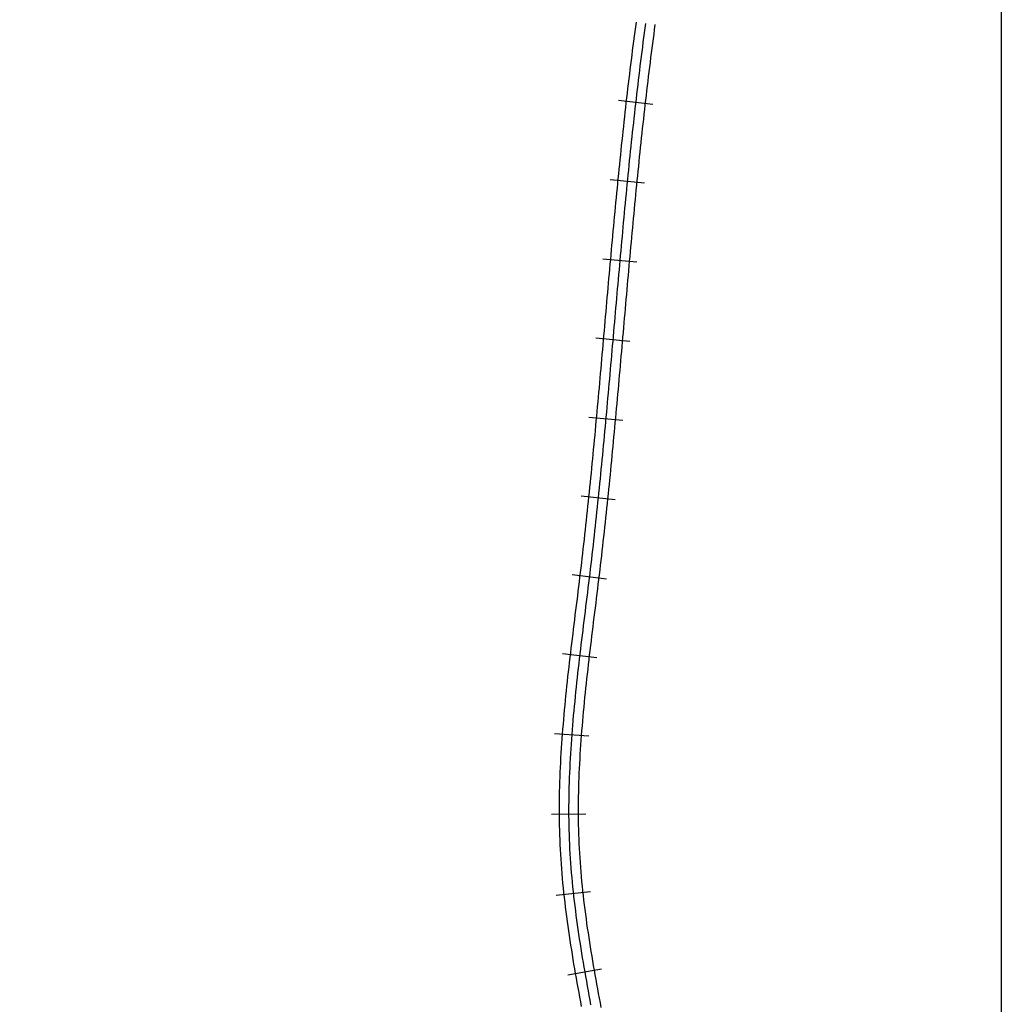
# Model space of a CAD drawing. Header units: millimetres. Extents: x 0 to 1548, y -121 to 1849.
# Tile 4 of 22: x 279 to 588, y 392 to 702. Entities that reach past the tile are written whole.
import ezdxf

# ---------------------------------------------------------------- set-up
doc = ezdxf.new("R2010")
doc.units = ezdxf.units.MM
for name, color, linetype in [('CUT_25', 2, 'Continuous'), ('FRAME', 8, 'Continuous'), ('NEON_BOTTLE', 3, 'Continuous'), ('TUBE_6MM', 9, 'Continuous')]:
    doc.layers.add(name, color=color, linetype=linetype)

msp = doc.modelspace()

# ---------------------------------------------------------------- linework, layer by layer
at = {"layer": 'CUT_25'}
for p, q in [((467.58, 676.2), (478.31, 674.97)), ((464.93, 651.26), (475.68, 650.2)), ((462.59, 626.32), (473.34, 625.36)), ((460.39, 601.41), (471.15, 600.46)), ((458.16, 576.53), (468.92, 575.54)), ((455.75, 551.71), (466.5, 550.59)), ((452.99, 526.95), (463.72, 525.66)), ((449.96, 502.12), (460.68, 500.86)), ((447.44, 477.02), (458.21, 476.22)), ((446.46, 451.62), (457.26, 451.66)), ((447.95, 426.11), (458.68, 427.28)), ((451.58, 401.02), (462.22, 402.89))]:
    msp.add_line(p, q, dxfattribs=at)
at = {"layer": 'FRAME'}
msp.add_lwpolyline([(588, 0), (496.12, 0), (294, 0), (91.88, 0), (0, 0), (0, 288.86), (0, 924.35), (0, 1559.83), (0, 1848.69), (91.88, 1848.69), (294, 1848.69), (496.12, 1848.69), (588, 1848.69), (588, 1559.83), (588, 924.35), (588, 288.86), (588, 0)], dxfattribs=at)
at = {"layer": 'NEON_BOTTLE'}
msp.add_lwpolyline([(476.04, 700.4), (475.84, 698.91), (475.64, 697.42), (475.44, 695.94), (475.24, 694.45), (475.05, 692.96), (474.86, 691.47), (474.67, 689.99), (474.48, 688.5), (474.3, 687.01), (474.12, 685.52), (473.93, 684.03), (473.76, 682.54), (473.58, 681.05), (473.4, 679.56), (473.23, 678.07), (473.06, 676.58), (472.88, 675.09), (472.72, 673.6), (472.55, 672.11), (472.38, 670.62), (472.22, 669.13), (472.05, 667.64), (471.89, 666.15), (471.73, 664.66), (471.57, 663.16), (471.42, 661.67), (471.26, 660.18), (471.11, 658.69), (470.95, 657.2), (470.8, 655.7), (470.65, 654.21), (470.5, 652.72), (470.35, 651.23), (470.21, 649.73), (470.06, 648.24), (469.91, 646.75), (469.77, 645.25), (469.63, 643.76), (469.48, 642.27), (469.34, 640.77), (469.2, 639.28), (469.06, 637.79), (468.92, 636.29), (468.78, 634.8), (468.65, 633.31), (468.51, 631.81), (468.37, 630.32), (468.24, 628.83), (468.1, 627.33), (467.97, 625.84), (467.83, 624.34), (467.7, 622.85), (467.56, 621.36), (467.43, 619.86), (467.3, 618.37), (467.17, 616.87), (467.04, 615.38), (466.9, 613.89), (466.77, 612.39), (466.64, 610.9), (466.51, 609.4), (466.38, 607.91), (466.25, 606.41), (466.12, 604.92), (465.99, 603.43), (465.85, 601.93), (465.72, 600.44), (465.59, 598.94), (465.46, 597.45), (465.33, 595.95), (465.2, 594.46), (465.07, 592.97), (464.93, 591.47), (464.8, 589.98), (464.67, 588.48), (464.53, 586.99), (464.4, 585.5), (464.27, 584), (464.13, 582.51), (464, 581.01), (463.86, 579.52), (463.72, 578.03), (463.59, 576.53), (463.45, 575.04), (463.31, 573.54), (463.17, 572.05), (463.03, 570.56), (462.89, 569.06), (462.75, 567.57), (462.61, 566.08), (462.46, 564.58), (462.32, 563.09), (462.17, 561.6), (462.03, 560.11), (461.88, 558.61), (461.73, 557.12), (461.58, 555.63), (461.43, 554.14), (461.28, 552.64), (461.13, 551.15), (460.97, 549.66), (460.81, 548.17), (460.66, 546.68), (460.5, 545.18), (460.34, 543.69), (460.18, 542.2), (460.01, 540.71), (459.85, 539.22), (459.68, 537.73), (459.52, 536.24), (459.35, 534.75), (459.18, 533.26), (459, 531.77), (458.83, 530.28), (458.65, 528.79), (458.48, 527.3), (458.3, 525.81), (458.12, 524.32), (457.93, 522.83), (457.75, 521.34), (457.57, 519.85), (457.38, 518.37), (457.2, 516.88), (457.01, 515.39), (456.83, 513.9), (456.64, 512.41), (456.46, 510.92), (456.28, 509.43), (456.1, 507.94), (455.91, 506.46), (455.73, 504.97), (455.56, 503.48), (455.38, 501.99), (455.2, 500.5), (455.03, 499.01), (454.86, 497.52), (454.69, 496.03), (454.53, 494.54), (454.36, 493.04), (454.2, 491.55), (454.05, 490.06), (453.9, 488.57), (453.75, 487.08), (453.6, 485.58), (453.46, 484.09), (453.32, 482.6), (453.19, 481.1), (453.07, 479.61), (452.94, 478.11), (452.83, 476.62), (452.72, 475.12), (452.61, 473.62), (452.51, 472.13), (452.42, 470.63), (452.33, 469.13), (452.25, 467.64), (452.18, 466.14), (452.11, 464.64), (452.05, 463.14), (452, 461.64), (451.95, 460.14), (451.92, 458.64), (451.89, 457.14), (451.87, 455.64), (451.86, 454.14), (451.85, 452.64), (451.86, 451.14), (451.87, 449.64), (451.9, 448.14), (451.93, 446.64), (451.98, 445.14), (452.03, 443.65), (452.1, 442.15), (452.17, 440.65), (452.26, 439.15), (452.35, 437.65), (452.45, 436.16), (452.57, 434.66), (452.69, 433.17), (452.82, 431.67), (452.96, 430.18), (453.1, 428.69), (453.26, 427.19), (453.42, 425.7), (453.59, 424.21), (453.77, 422.72), (453.96, 421.23), (454.15, 419.75), (454.35, 418.26), (454.55, 416.77), (454.76, 415.29), (454.98, 413.8), (455.2, 412.32), (455.43, 410.84), (455.66, 409.36), (455.9, 407.88), (456.14, 406.4), (456.39, 404.92), (456.64, 403.44), (456.9, 401.96), (457.16, 400.48), (457.42, 399.01), (457.69, 397.53), (457.96, 396.05), (458.23, 394.58), (458.51, 393.1), (458.78, 391.63)], dxfattribs=at)
at = {"layer": 'TUBE_6MM'}
for points in [[(473.06, 700.8), (472.86, 699.31), (472.66, 697.82), (472.46, 696.33), (472.27, 694.84), (472.08, 693.34), (471.88, 691.85), (471.69, 690.36), (471.51, 688.87), (471.32, 687.38), (471.14, 685.88), (470.96, 684.39), (470.78, 682.9), (470.6, 681.41), (470.42, 679.91), (470.25, 678.42), (470.07, 676.93), (469.9, 675.43), (469.73, 673.94), (469.57, 672.44), (469.4, 670.95), (469.24, 669.46), (469.07, 667.96), (468.91, 666.47), (468.75, 664.97), (468.59, 663.48), (468.43, 661.99), (468.28, 660.49), (468.12, 659), (467.97, 657.5), (467.82, 656.01), (467.67, 654.51), (467.52, 653.02), (467.37, 651.52), (467.22, 650.03), (467.07, 648.53), (466.93, 647.04), (466.78, 645.54), (466.64, 644.05), (466.5, 642.55), (466.35, 641.06), (466.21, 639.56), (466.07, 638.07), (465.93, 636.57), (465.8, 635.08), (465.66, 633.58), (465.52, 632.09), (465.38, 630.59), (465.25, 629.1), (465.11, 627.6), (464.98, 626.11), (464.84, 624.61), (464.71, 623.12), (464.58, 621.62), (464.44, 620.13), (464.31, 618.63), (464.18, 617.14), (464.05, 615.64), (463.92, 614.15), (463.78, 612.65), (463.65, 611.16), (463.52, 609.66), (463.39, 608.17), (463.26, 606.68), (463.13, 605.18), (463, 603.69), (462.87, 602.19), (462.74, 600.7), (462.6, 599.21), (462.47, 597.71), (462.34, 596.22), (462.21, 594.72), (462.08, 593.23), (461.95, 591.74), (461.81, 590.24), (461.68, 588.75), (461.55, 587.26), (461.41, 585.76), (461.28, 584.27), (461.14, 582.78), (461.01, 581.28), (460.87, 579.79), (460.74, 578.3), (460.6, 576.81), (460.46, 575.31), (460.32, 573.82), (460.19, 572.33), (460.05, 570.84), (459.9, 569.35), (459.76, 567.86), (459.62, 566.36), (459.48, 564.87), (459.33, 563.38), (459.19, 561.89), (459.04, 560.4), (458.89, 558.91), (458.75, 557.42), (458.6, 555.93), (458.45, 554.44), (458.29, 552.95), (458.14, 551.46), (457.99, 549.97), (457.83, 548.48), (457.67, 546.99), (457.52, 545.5), (457.36, 544.01), (457.19, 542.53), (457.03, 541.04), (456.87, 539.55), (456.7, 538.06), (456.53, 536.57), (456.37, 535.09), (456.2, 533.6), (456.02, 532.11), (455.85, 530.63), (455.67, 529.14), (455.5, 527.66), (455.32, 526.17), (455.14, 524.68), (454.96, 523.2), (454.77, 521.71), (454.59, 520.22), (454.41, 518.73), (454.22, 517.25), (454.04, 515.76), (453.85, 514.27), (453.67, 512.78), (453.48, 511.29), (453.3, 509.8), (453.12, 508.31), (452.94, 506.82), (452.76, 505.32), (452.58, 503.83), (452.4, 502.34), (452.22, 500.85), (452.05, 499.35), (451.88, 497.86), (451.71, 496.36), (451.54, 494.86), (451.38, 493.37), (451.22, 491.87), (451.06, 490.37), (450.91, 488.87), (450.76, 487.37), (450.62, 485.87), (450.47, 484.37), (450.34, 482.86), (450.2, 481.36), (450.08, 479.86), (449.95, 478.35), (449.84, 476.84), (449.72, 475.34), (449.62, 473.83), (449.52, 472.32), (449.42, 470.81), (449.34, 469.3), (449.25, 467.79), (449.18, 466.28), (449.11, 464.77), (449.05, 463.25), (449, 461.74), (448.95, 460.22), (448.92, 458.71), (448.89, 457.19), (448.87, 455.67), (448.86, 454.16), (448.85, 452.64), (448.86, 451.12), (448.87, 449.6), (448.9, 448.08), (448.93, 446.56), (448.98, 445.05), (449.03, 443.53), (449.1, 442.01), (449.18, 440.49), (449.26, 438.97), (449.36, 437.46), (449.46, 435.94), (449.58, 434.43), (449.7, 432.91), (449.83, 431.4), (449.97, 429.89), (450.12, 428.38), (450.28, 426.88), (450.44, 425.37), (450.61, 423.86), (450.79, 422.36), (450.98, 420.86), (451.17, 419.36), (451.37, 417.86), (451.58, 416.36), (451.79, 414.86), (452.01, 413.37), (452.23, 411.87), (452.46, 410.38), (452.7, 408.89), (452.94, 407.4), (453.18, 405.91), (453.43, 404.42), (453.68, 402.93), (453.94, 401.44), (454.2, 399.96), (454.47, 398.48), (454.74, 396.99), (455.01, 395.51), (455.28, 394.03), (455.56, 392.55), (455.84, 391.07)], [(479.01, 699.99), (478.81, 698.51), (478.61, 697.03), (478.41, 695.54), (478.22, 694.06), (478.03, 692.58), (477.84, 691.09), (477.65, 689.61), (477.46, 688.12), (477.28, 686.64), (477.09, 685.16), (476.91, 683.67), (476.73, 682.18), (476.56, 680.7), (476.38, 679.21), (476.21, 677.73), (476.04, 676.24), (475.86, 674.75), (475.7, 673.26), (475.53, 671.78), (475.36, 670.29), (475.2, 668.8), (475.04, 667.31), (474.88, 665.83), (474.72, 664.34), (474.56, 662.85), (474.4, 661.36), (474.25, 659.87), (474.09, 658.38), (473.94, 656.89), (473.79, 655.4), (473.64, 653.91), (473.49, 652.42), (473.34, 650.93), (473.19, 649.44), (473.04, 647.95), (472.9, 646.46), (472.76, 644.97), (472.61, 643.48), (472.47, 641.98), (472.33, 640.49), (472.19, 639), (472.05, 637.51), (471.91, 636.02), (471.77, 634.52), (471.63, 633.03), (471.5, 631.54), (471.36, 630.05), (471.22, 628.55), (471.09, 627.06), (470.95, 625.57), (470.82, 624.08), (470.69, 622.58), (470.55, 621.09), (470.42, 619.6), (470.29, 618.1), (470.16, 616.61), (470.02, 615.12), (469.89, 613.62), (469.76, 612.13), (469.63, 610.63), (469.5, 609.14), (469.37, 607.65), (469.24, 606.15), (469.11, 604.66), (468.97, 603.16), (468.84, 601.67), (468.71, 600.17), (468.58, 598.68), (468.45, 597.19), (468.32, 595.69), (468.19, 594.2), (468.05, 592.7), (467.92, 591.21), (467.79, 589.71), (467.66, 588.22), (467.52, 586.72), (467.39, 585.23), (467.25, 583.73), (467.12, 582.24), (466.98, 580.74), (466.85, 579.25), (466.71, 577.75), (466.58, 576.26), (466.44, 574.76), (466.3, 573.27), (466.16, 571.77), (466.02, 570.28), (465.88, 568.78), (465.74, 567.29), (465.59, 565.79), (465.45, 564.3), (465.31, 562.8), (465.16, 561.31), (465.01, 559.81), (464.87, 558.32), (464.72, 556.82), (464.57, 555.33), (464.42, 553.83), (464.26, 552.34), (464.11, 550.84), (463.95, 549.35), (463.8, 547.85), (463.64, 546.36), (463.48, 544.87), (463.32, 543.37), (463.16, 541.88), (463, 540.38), (462.83, 538.89), (462.66, 537.4), (462.5, 535.9), (462.33, 534.41), (462.16, 532.91), (461.98, 531.42), (461.81, 529.93), (461.63, 528.43), (461.45, 526.94), (461.27, 525.45), (461.09, 523.96), (460.91, 522.47), (460.73, 520.98), (460.54, 519.49), (460.36, 518), (460.18, 516.51), (459.99, 515.02), (459.81, 513.53), (459.62, 512.04), (459.44, 510.55), (459.26, 509.07), (459.07, 507.58), (458.89, 506.09), (458.71, 504.61), (458.53, 503.12), (458.36, 501.64), (458.18, 500.15), (458.01, 498.66), (457.84, 497.18), (457.67, 495.69), (457.51, 494.21), (457.35, 492.72), (457.19, 491.24), (457.03, 489.75), (456.88, 488.27), (456.73, 486.78), (456.59, 485.3), (456.45, 483.81), (456.31, 482.33), (456.18, 480.84), (456.06, 479.36), (455.93, 477.87), (455.82, 476.39), (455.71, 474.9), (455.6, 473.42), (455.51, 471.94), (455.41, 470.45), (455.33, 468.97), (455.25, 467.48), (455.17, 466), (455.11, 464.51), (455.05, 463.03), (455, 461.54), (454.95, 460.06), (454.92, 458.58), (454.89, 457.09), (454.87, 455.61), (454.86, 454.13), (454.85, 452.65), (454.86, 451.16), (454.87, 449.68), (454.9, 448.2), (454.93, 446.72), (454.98, 445.24), (455.03, 443.76), (455.09, 442.29), (455.17, 440.81), (455.25, 439.33), (455.34, 437.85), (455.45, 436.37), (455.56, 434.9), (455.68, 433.42), (455.81, 431.94), (455.94, 430.46), (456.09, 428.99), (456.24, 427.51), (456.4, 426.04), (456.57, 424.56), (456.75, 423.09), (456.93, 421.61), (457.12, 420.14), (457.32, 418.66), (457.52, 417.19), (457.73, 415.72), (457.95, 414.24), (458.17, 412.77), (458.39, 411.3), (458.62, 409.83), (458.86, 408.36), (459.1, 406.89), (459.35, 405.42), (459.6, 403.94), (459.85, 402.47), (460.11, 401.01), (460.37, 399.54), (460.64, 398.07), (460.91, 396.6), (461.18, 395.13), (461.45, 393.66), (461.73, 392.19), (462.01, 390.72)]]:
    msp.add_lwpolyline(points, dxfattribs=at)

doc.saveas('drawing.dxf')
